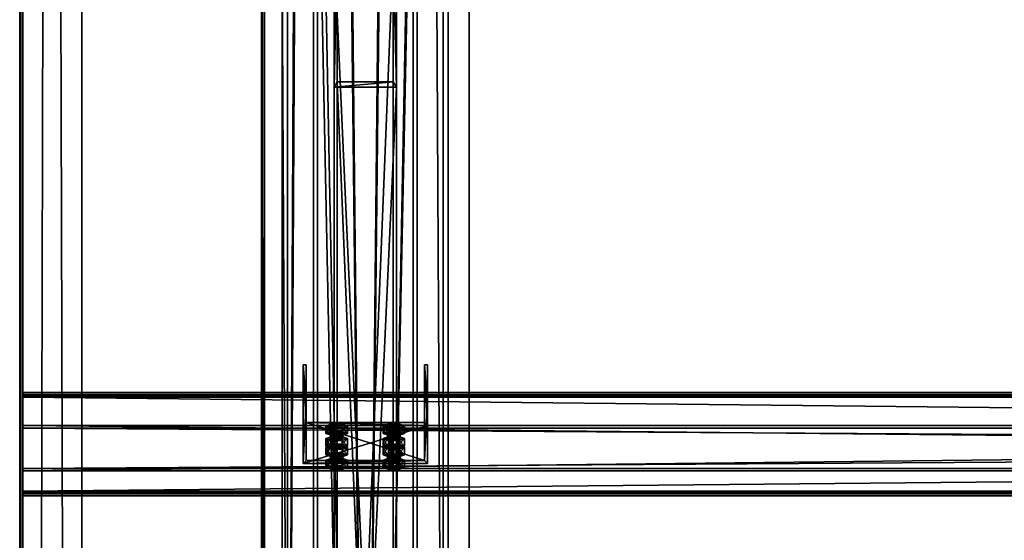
# Model space of a CAD drawing. Header units: millimetres. Extents: x -333 to 67333, y -930 to 39730.
# Tile 44 of 256: x -333 to 616, y 5478 to 5980. Entities that reach past the tile are written whole.
import ezdxf

# ---------------------------------------------------------------- set-up
doc = ezdxf.new("R2010")
doc.units = ezdxf.units.MM
for name, color, linetype in [('13', 7, 'Continuous'), ('3', 7, 'Continuous'), ('5', 7, 'Continuous'), ('6', 7, 'Continuous'), ('7', 7, 'Continuous'), ('8', 7, 'Continuous'), ('95', 7, 'Continuous'), ('99', 7, 'Continuous')]:
    doc.layers.add(name, color=color, linetype=linetype)

msp = doc.modelspace()

# ---------------------------------------------------------------- meshes
at = {"layer": '13', "color": 30}
mesh = msp.add_polyface(dxfattribs=at)
corners = [(-332.99, -923.3, 3244.25), (-332.99, -910.84, 3185.56), (-332.99, 19421.48, 7502.06), (-332.99, 19409.02, 7560.75), (-329.99, -910.84, 3185.56), (-329.99, 19421.48, 7502.06), (-329.99, -922.68, 3241.32), (-329.99, 19409.65, 7557.82), (-272.99, -922.68, 3241.32), (-272.99, 19409.65, 7557.82), (-272.99, -923.3, 3244.25), (-272.99, 19409.02, 7560.75)]
mesh.append_faces([[corners[k] for k in face] for face in [(0, 2, 3, 3), (1, 5, 2, 2), (4, 7, 5, 5), (6, 9, 7, 7), (8, 11, 9, 9), (10, 3, 11, 11), (0, 4, 1, 1), (8, 0, 10, 10), (7, 2, 5, 5)]], dxfattribs={"vtx0": -1, "color": 30})
mesh.append_faces([[corners[k] for k in face] for face in [(4, 0, 6, 6), (6, 0, 8, 8), (3, 7, 11, 11)]], dxfattribs={"vtx0": -1, "vtx1": -1, "color": 30})
mesh.append_faces([[corners[k] for k in face] for face in [(7, 3, 2, 2)]], dxfattribs={"vtx0": -1, "vtx2": -1, "vtx3": -1, "color": 30})
mesh.append_faces([[corners[k] for k in face] for face in [(9, 11, 7, 7)]], dxfattribs={"vtx1": -1, "color": 30})
mesh.append_faces([[corners[k] for k in face] for face in [(0, 1, 2, 2), (1, 4, 5, 5), (4, 6, 7, 7), (6, 8, 9, 9), (8, 10, 11, 11), (10, 0, 3, 3)]], dxfattribs={"vtx2": -1, "vtx3": -1, "color": 30})
mesh = msp.add_polyface(dxfattribs=at)
corners = [(-100, 184.68, 2980), (-50, 184.68, 2980), (-50, 9324.38, 2980), (-100, 9324.38, 2980), (-50, 184.68, 2983), (-50, 9324.38, 2983), (-97, 184.68, 2983), (-97, 9324.38, 2983), (-97, 184.68, 3030), (-97, 9324.38, 3030), (-100, 184.68, 3030), (-100, 9324.38, 3030)]
mesh.append_faces([[corners[k] for k in face] for face in [(0, 2, 3, 3), (1, 5, 2, 2), (4, 7, 5, 5), (6, 9, 7, 7), (8, 11, 9, 9), (10, 3, 11, 11), (0, 4, 1, 1), (8, 0, 10, 10), (7, 2, 5, 5)]], dxfattribs={"vtx0": -1, "color": 30})
mesh.append_faces([[corners[k] for k in face] for face in [(4, 0, 6, 6), (6, 0, 8, 8), (3, 7, 11, 11)]], dxfattribs={"vtx0": -1, "vtx1": -1, "color": 30})
mesh.append_faces([[corners[k] for k in face] for face in [(7, 3, 2, 2)]], dxfattribs={"vtx0": -1, "vtx2": -1, "vtx3": -1, "color": 30})
mesh.append_faces([[corners[k] for k in face] for face in [(9, 11, 7, 7)]], dxfattribs={"vtx1": -1, "color": 30})
mesh.append_faces([[corners[k] for k in face] for face in [(0, 1, 2, 2), (1, 4, 5, 5), (4, 6, 7, 7), (6, 8, 9, 9), (8, 10, 11, 11), (10, 0, 3, 3)]], dxfattribs={"vtx2": -1, "vtx3": -1, "color": 30})
mesh = msp.add_polyface(dxfattribs=at)
corners = [(6100.01, 5617.73, 4626.35), (6100.01, 5545.34, 4610.96), (-329.99, 5545.34, 4610.96), (-329.99, 5617.73, 4626.35), (6100.01, 5586.51, 4417.29), (-329.99, 5586.51, 4417.29), (6100.01, 5525.86, 4404.4), (-329.99, 5525.86, 4404.4), (6100.01, 5523.16, 4417.12), (-329.99, 5523.16, 4417.12), (6100.01, 5521.21, 4416.7), (-329.99, 5521.21, 4416.7), (6100.01, 5524.32, 4402.03), (-329.99, 5524.32, 4402.03), (6100.01, 5588.88, 4415.75), (-329.99, 5588.88, 4415.75), (6100.01, 5547.72, 4609.42), (-329.99, 5547.72, 4609.42), (6100.01, 5616.19, 4623.98), (-329.99, 5616.19, 4623.98), (6100.01, 5618.89, 4611.26), (-329.99, 5618.89, 4611.26), (6100.01, 5620.85, 4611.68), (-329.99, 5620.85, 4611.68)]
mesh.append_faces([[corners[k] for k in face] for face in [(0, 2, 3, 3), (1, 5, 2, 2), (4, 7, 5, 5), (6, 9, 7, 7), (8, 11, 9, 9), (10, 13, 11, 11), (12, 15, 13, 13), (14, 17, 15, 15), (16, 19, 17, 17), (18, 21, 19, 19), (20, 23, 21, 21), (22, 3, 23, 23), (8, 12, 10, 10), (20, 0, 22, 22), (11, 7, 9, 9)]], dxfattribs={"vtx0": -1, "color": 30})
mesh.append_faces([[corners[k] for k in face] for face in [(14, 1, 16, 16), (16, 0, 18, 18), (18, 0, 20, 20), (3, 19, 23, 23), (19, 2, 17, 17), (17, 2, 15, 15), (15, 5, 13, 13), (13, 7, 11, 11)]], dxfattribs={"vtx0": -1, "vtx1": -1, "color": 30})
mesh.append_faces([[corners[k] for k in face] for face in [(12, 8, 6, 6), (6, 14, 12, 12), (14, 6, 4, 4), (14, 4, 1, 1), (16, 1, 0, 0), (19, 3, 2, 2), (15, 2, 5, 5), (13, 5, 7, 7)]], dxfattribs={"vtx0": -1, "vtx2": -1, "vtx3": -1, "color": 30})
mesh.append_faces([[corners[k] for k in face] for face in [(21, 23, 19, 19)]], dxfattribs={"vtx1": -1, "color": 30})
mesh.append_faces([[corners[k] for k in face] for face in [(0, 1, 2, 2), (1, 4, 5, 5), (4, 6, 7, 7), (6, 8, 9, 9), (8, 10, 11, 11), (10, 12, 13, 13), (12, 14, 15, 15), (14, 16, 17, 17), (16, 18, 19, 19), (18, 20, 21, 21), (20, 22, 23, 23), (22, 0, 3, 3)]], dxfattribs={"vtx2": -1, "vtx3": -1, "color": 30})
at = {"layer": '3', "color": 91}
mesh = msp.add_polyface(dxfattribs=at)
corners = [(5154.82, 9034.65, 5028.59), (5204.31, 8980.83, 5017.15), (346.04, 4706.5, 4108.65), (296.56, 4760.31, 4120.09), (5204.31, 8965.45, 5089.53), (346.04, 4691.11, 4181.04), (5154.82, 9019.26, 5100.97), (296.56, 4744.93, 4192.48), (5152.82, 9037.45, 5026.12), (5152.82, 9020.82, 5104.37), (294.55, 4746.49, 4195.87), (294.55, 4763.12, 4117.62), (5206.31, 8962.64, 5092), (348.05, 4688.31, 4183.51), (5206.31, 8979.27, 5013.75), (348.05, 4704.94, 4105.26)]
mesh.append_faces([[corners[k] for k in face] for face in [(0, 2, 3, 3), (1, 5, 2, 2), (4, 7, 5, 5), (6, 3, 7, 7), (8, 10, 11, 11), (9, 13, 10, 10), (12, 15, 13, 13), (14, 11, 15, 15)]], dxfattribs={"vtx0": -1, "color": 91})
mesh.append_faces([[corners[k] for k in face] for face in [(9, 6, 12, 12), (6, 8, 0, 0), (12, 4, 14, 14), (4, 12, 6, 6), (14, 0, 8, 8), (3, 10, 7, 7), (15, 2, 13, 13)]], dxfattribs={"vtx0": -1, "vtx1": -1, "color": 91})
mesh.append_faces([[corners[k] for k in face] for face in [(6, 9, 8, 8), (14, 4, 1, 1), (14, 1, 0, 0), (11, 3, 2, 2), (3, 11, 10, 10), (7, 10, 13, 13), (2, 15, 11, 11), (13, 2, 5, 5), (13, 5, 7, 7)]], dxfattribs={"vtx0": -1, "vtx2": -1, "vtx3": -1, "color": 91})
mesh.append_faces([[corners[k] for k in face] for face in [(0, 1, 2, 2), (1, 4, 5, 5), (4, 6, 7, 7), (6, 0, 3, 3), (8, 9, 10, 10), (9, 12, 13, 13), (12, 14, 15, 15), (14, 8, 11, 11)]], dxfattribs={"vtx2": -1, "vtx3": -1, "color": 91})
at = {"layer": '5', "color": 131}
mesh = msp.add_polyface(dxfattribs=at)
corners = [(46, 185.02, 2984), (-46, 185.02, 2984), (-46, 9384.72, 2984), (46, 9384.72, 2984), (-46, 185.02, 3076), (-46, 9384.72, 3076), (46, 185.02, 3076), (46, 9384.72, 3076), (50, 185.02, 2980), (50, 185.02, 3080), (50, 9384.72, 3080), (50, 9384.72, 2980), (-50, 185.02, 3080), (-50, 9384.72, 3080), (-50, 185.02, 2980), (-50, 9384.72, 2980)]
mesh.append_faces([[corners[k] for k in face] for face in [(0, 2, 3, 3), (1, 5, 2, 2), (4, 7, 5, 5), (6, 3, 7, 7), (8, 10, 11, 11), (9, 13, 10, 10), (12, 15, 13, 13), (14, 11, 15, 15)]], dxfattribs={"vtx0": -1, "color": 131})
mesh.append_faces([[corners[k] for k in face] for face in [(9, 6, 12, 12), (6, 8, 0, 0), (0, 8, 1, 1), (12, 4, 14, 14), (4, 12, 6, 6), (14, 1, 8, 8), (11, 3, 15, 15), (3, 10, 7, 7), (7, 10, 5, 5), (15, 2, 13, 13), (2, 15, 3, 3), (13, 5, 10, 10)]], dxfattribs={"vtx0": -1, "vtx1": -1, "color": 131})
mesh.append_faces([[corners[k] for k in face] for face in [(6, 9, 8, 8), (14, 4, 1, 1), (3, 11, 10, 10), (13, 2, 5, 5)]], dxfattribs={"vtx0": -1, "vtx2": -1, "vtx3": -1, "color": 131})
mesh.append_faces([[corners[k] for k in face] for face in [(0, 1, 2, 2), (1, 4, 5, 5), (4, 6, 7, 7), (6, 0, 3, 3), (8, 9, 10, 10), (9, 12, 13, 13), (12, 14, 15, 15), (14, 8, 11, 11)]], dxfattribs={"vtx2": -1, "vtx3": -1, "color": 131})
at = {"layer": '6', "color": 2}
mesh = msp.add_polyface(dxfattribs=at)
corners = [(-75, 7914.5, 4751.68), (75, 7914.5, 4751.68), (75, 175.02, 3106.65), (-75, 175.02, 3106.65), (75, 7883.31, 4898.4), (75, 25.02, 3228.12), (-75, 7883.31, 4898.4), (-75, 25.02, 3228.12), (-80, 7915.54, 4746.79), (-80, 7882.27, 4903.29), (-80, 20.02, 3232.17), (-80, 180.02, 3102.61), (80, 7882.27, 4903.29), (80, 20.02, 3232.17), (80, 7915.54, 4746.79), (80, 180.02, 3102.61)]
mesh.append_faces([[corners[k] for k in face] for face in [(0, 2, 3, 3), (1, 5, 2, 2), (4, 7, 5, 5), (6, 3, 7, 7), (8, 10, 11, 11), (9, 13, 10, 10), (12, 15, 13, 13), (14, 11, 15, 15)]], dxfattribs={"vtx0": -1, "color": 2})
mesh.append_faces([[corners[k] for k in face] for face in [(9, 6, 12, 12), (6, 8, 0, 0), (0, 8, 1, 1), (12, 4, 14, 14), (4, 12, 6, 6), (14, 1, 8, 8), (11, 3, 15, 15), (3, 10, 7, 7), (7, 10, 5, 5), (15, 2, 13, 13), (2, 15, 3, 3), (13, 5, 10, 10)]], dxfattribs={"vtx0": -1, "vtx1": -1, "color": 2})
mesh.append_faces([[corners[k] for k in face] for face in [(6, 9, 8, 8), (14, 4, 1, 1), (3, 11, 10, 10), (13, 2, 5, 5)]], dxfattribs={"vtx0": -1, "vtx2": -1, "vtx3": -1, "color": 2})
mesh.append_faces([[corners[k] for k in face] for face in [(0, 1, 2, 2), (1, 4, 5, 5), (4, 6, 7, 7), (6, 0, 3, 3), (8, 9, 10, 10), (9, 12, 13, 13), (12, 14, 15, 15), (14, 8, 11, 11)]], dxfattribs={"vtx2": -1, "vtx3": -1, "color": 2})
at = {"layer": '7', "color": 6}
mesh = msp.add_polyface(dxfattribs=at)
corners = [(-60, 5552.5, 4586.93), (60, 5552.5, 4586.93), (60, 5588.88, 4415.75), (-60, 5588.88, 4415.75), (60, 5611.19, 4599.4), (60, 5647.57, 4428.22), (57, 5611.19, 4599.4), (57, 5647.57, 4428.22), (57, 5555.43, 4587.55), (57, 5591.82, 4416.37), (-57, 5555.43, 4587.55), (-57, 5591.82, 4416.37), (-57, 5611.19, 4599.4), (-57, 5647.57, 4428.22), (-60, 5611.19, 4599.4), (-60, 5647.57, 4428.22)]
mesh.append_faces([[corners[k] for k in face] for face in [(0, 2, 3, 3), (1, 5, 2, 2), (4, 7, 5, 5), (6, 9, 7, 7), (8, 11, 9, 9), (10, 13, 11, 11), (12, 15, 13, 13), (14, 3, 15, 15), (12, 0, 14, 14), (7, 2, 5, 5)]], dxfattribs={"vtx0": -1, "color": 6})
mesh.append_faces([[corners[k] for k in face] for face in [(1, 8, 4, 4), (8, 0, 10, 10), (10, 0, 12, 12), (3, 11, 15, 15), (11, 2, 9, 9), (9, 2, 7, 7)]], dxfattribs={"vtx0": -1, "vtx1": -1, "color": 6})
mesh.append_faces([[corners[k] for k in face] for face in [(8, 1, 0, 0), (11, 3, 2, 2)]], dxfattribs={"vtx0": -1, "vtx2": -1, "vtx3": -1, "color": 6})
mesh.append_faces([[corners[k] for k in face] for face in [(6, 4, 8, 8), (13, 15, 11, 11)]], dxfattribs={"vtx1": -1, "color": 6})
mesh.append_faces([[corners[k] for k in face] for face in [(0, 1, 2, 2), (1, 4, 5, 5), (4, 6, 7, 7), (6, 8, 9, 9), (8, 10, 11, 11), (10, 12, 13, 13), (12, 14, 15, 15), (14, 0, 3, 3)]], dxfattribs={"vtx2": -1, "vtx3": -1, "color": 6})
at = {"layer": '8', "color": 253}
mesh = msp.add_polyface(dxfattribs=at)
corners = [(-27, 5919.96, 3080), (27, 5919.96, 3080), (27, 4612.68, 4044.77), (-27, 4612.68, 4044.77), (27, 6044.58, 3080), (27, 4709.44, 4065.33), (-27, 6044.58, 3080), (-27, 4709.44, 4065.33), (-30, 5914.91, 3080), (-30, 6049.63, 3080), (-30, 4713.36, 4066.17), (-30, 4608.76, 4043.93), (30, 6049.63, 3080), (30, 4713.36, 4066.17), (30, 5914.91, 3080), (30, 4608.76, 4043.93)]
mesh.append_faces([[corners[k] for k in face] for face in [(0, 2, 3, 3), (1, 5, 2, 2), (4, 7, 5, 5), (6, 3, 7, 7), (8, 10, 11, 11), (9, 13, 10, 10), (12, 15, 13, 13), (14, 11, 15, 15)]], dxfattribs={"vtx0": -1, "color": 253})
mesh.append_faces([[corners[k] for k in face] for face in [(9, 6, 12, 12), (6, 8, 0, 0), (0, 8, 1, 1), (12, 4, 14, 14), (4, 12, 6, 6), (14, 1, 8, 8), (11, 3, 15, 15), (3, 10, 7, 7), (7, 10, 5, 5), (15, 2, 13, 13), (2, 15, 3, 3), (13, 5, 10, 10)]], dxfattribs={"vtx0": -1, "vtx1": -1, "color": 253})
mesh.append_faces([[corners[k] for k in face] for face in [(6, 9, 8, 8), (14, 4, 1, 1), (3, 11, 10, 10), (13, 2, 5, 5)]], dxfattribs={"vtx0": -1, "vtx2": -1, "vtx3": -1, "color": 253})
mesh.append_faces([[corners[k] for k in face] for face in [(0, 1, 2, 2), (1, 4, 5, 5), (4, 6, 7, 7), (6, 0, 3, 3), (8, 9, 10, 10), (9, 12, 13, 13), (12, 14, 15, 15), (14, 8, 11, 11)]], dxfattribs={"vtx2": -1, "vtx3": -1, "color": 253})
at = {"layer": '95', "color": 20}
mesh = msp.add_polyface(dxfattribs=at)
corners = [(-33.5, 5576.53, 4464.24), (-32.7, 5582.04, 4462.35), (-33.5, 5581.42, 4465.28), (-32.7, 5577.15, 4461.31), (-30.5, 5577.61, 4459.16), (-30.5, 5582.5, 4460.2), (-27.5, 5577.78, 4458.37), (-27.5, 5582.67, 4459.41), (-24.5, 5577.61, 4459.16), (-24.5, 5582.5, 4460.2), (-22.3, 5577.15, 4461.31), (-22.3, 5582.04, 4462.35), (-21.5, 5581.42, 4465.28), (-21.5, 5576.53, 4464.24), (-22.3, 5580.8, 4468.22), (-32.7, 5575.91, 4467.18), (-32.7, 5580.8, 4468.22), (-27.5, 5580.17, 4471.15), (-30.5, 5580.34, 4470.36), (-24.5, 5580.34, 4470.36), (-37.89, 5581.42, 4465.28), (-32.7, 5583.29, 4456.48), (-32.7, 5590.63, 4458.04), (-37.89, 5588.76, 4466.84), (-22.3, 5583.29, 4456.48), (-22.3, 5590.63, 4458.04), (-17.11, 5581.42, 4465.28), (-17.11, 5588.76, 4466.84), (-22.3, 5579.55, 4474.09), (-22.3, 5586.89, 4475.64), (-32.7, 5579.55, 4474.09), (-32.7, 5586.89, 4475.64)]
mesh.append_faces([[corners[k] for k in face] for face in [(0, 1, 2, 2), (3, 5, 1, 1), (4, 7, 5, 5), (6, 9, 7, 7), (8, 11, 9, 9), (10, 12, 11, 11), (13, 14, 12, 12), (15, 2, 16, 16), (16, 17, 18, 18), (11, 7, 9, 9), (20, 22, 23, 23), (21, 25, 22, 22), (24, 27, 25, 25), (26, 29, 27, 27), (28, 31, 29, 29), (30, 23, 31, 31), (21, 26, 24, 24), (28, 20, 30, 30), (23, 29, 31, 31), (27, 22, 25, 25)]], dxfattribs={"vtx0": -1, "color": 20})
mesh.append_faces([[corners[k] for k in face] for face in [(17, 16, 19, 19), (19, 2, 14, 14), (14, 1, 12, 12), (12, 5, 11, 11), (26, 20, 28, 28), (29, 22, 27, 27)]], dxfattribs={"vtx0": -1, "vtx1": -1, "color": 20})
mesh.append_faces([[corners[k] for k in face] for face in [(19, 16, 2, 2), (14, 2, 1, 1), (12, 1, 5, 5), (11, 5, 7, 7), (26, 21, 20, 20), (29, 23, 22, 22)]], dxfattribs={"vtx0": -1, "vtx2": -1, "vtx3": -1, "color": 20})
mesh.append_faces([[corners[k] for k in face] for face in [(3, 4, 5, 5), (4, 6, 7, 7), (6, 8, 9, 9), (8, 10, 11, 11), (20, 21, 22, 22), (21, 24, 25, 25), (24, 26, 27, 27), (26, 28, 29, 29), (28, 30, 31, 31), (30, 20, 23, 23)]], dxfattribs={"vtx2": -1, "vtx3": -1, "color": 20})
mesh = msp.add_polyface(dxfattribs=at)
corners = [(21.5, 5576.53, 4464.24), (22.3, 5582.04, 4462.35), (21.5, 5581.42, 4465.28), (22.3, 5577.15, 4461.31), (24.5, 5577.61, 4459.16), (24.5, 5582.5, 4460.2), (27.5, 5577.78, 4458.37), (27.5, 5582.67, 4459.41), (30.5, 5577.61, 4459.16), (30.5, 5582.5, 4460.2), (32.7, 5577.15, 4461.31), (32.7, 5582.04, 4462.35), (33.5, 5581.42, 4465.28), (33.5, 5576.53, 4464.24), (32.7, 5580.8, 4468.22), (22.3, 5575.91, 4467.18), (22.3, 5580.8, 4468.22), (27.5, 5580.17, 4471.15), (24.5, 5580.34, 4470.36), (30.5, 5580.34, 4470.36), (17.11, 5581.42, 4465.28), (22.3, 5583.29, 4456.48), (22.3, 5590.63, 4458.04), (17.11, 5588.76, 4466.84), (32.7, 5583.29, 4456.48), (32.7, 5590.63, 4458.04), (37.89, 5581.42, 4465.28), (37.89, 5588.76, 4466.84), (32.7, 5579.55, 4474.09), (32.7, 5586.89, 4475.64), (22.3, 5579.55, 4474.09), (22.3, 5586.89, 4475.64)]
mesh.append_faces([[corners[k] for k in face] for face in [(0, 1, 2, 2), (3, 5, 1, 1), (4, 7, 5, 5), (6, 9, 7, 7), (8, 11, 9, 9), (10, 12, 11, 11), (13, 14, 12, 12), (15, 2, 16, 16), (16, 17, 18, 18), (11, 7, 9, 9), (20, 22, 23, 23), (21, 25, 22, 22), (24, 27, 25, 25), (26, 29, 27, 27), (28, 31, 29, 29), (30, 23, 31, 31), (21, 26, 24, 24), (28, 20, 30, 30), (23, 29, 31, 31), (27, 22, 25, 25)]], dxfattribs={"vtx0": -1, "color": 20})
mesh.append_faces([[corners[k] for k in face] for face in [(17, 16, 19, 19), (19, 2, 14, 14), (14, 1, 12, 12), (12, 5, 11, 11), (26, 20, 28, 28), (29, 22, 27, 27)]], dxfattribs={"vtx0": -1, "vtx1": -1, "color": 20})
mesh.append_faces([[corners[k] for k in face] for face in [(19, 16, 2, 2), (14, 2, 1, 1), (12, 1, 5, 5), (11, 5, 7, 7), (26, 21, 20, 20), (29, 23, 22, 22)]], dxfattribs={"vtx0": -1, "vtx2": -1, "vtx3": -1, "color": 20})
mesh.append_faces([[corners[k] for k in face] for face in [(3, 4, 5, 5), (4, 6, 7, 7), (6, 8, 9, 9), (8, 10, 11, 11), (20, 21, 22, 22), (21, 24, 25, 25), (24, 26, 27, 27), (26, 28, 29, 29), (28, 30, 31, 31), (30, 20, 23, 23)]], dxfattribs={"vtx2": -1, "vtx3": -1, "color": 20})
mesh = msp.add_polyface(dxfattribs=at)
corners = [(-22.3, 5566.1, 4573.46), (-37.89, 5567.97, 4564.66), (-32.7, 5569.84, 4555.85), (-17.11, 5567.97, 4564.66), (-22.3, 5569.84, 4555.85), (-33.5, 5576.53, 4464.24), (-32.7, 5577.15, 4461.31), (-32.7, 5582.04, 4462.35), (-22.3, 5577.15, 4461.31), (-21.5, 5576.53, 4464.24), (-21.5, 5581.42, 4465.28), (-22.3, 5575.91, 4467.18), (-22.3, 5580.8, 4468.22), (-24.5, 5575.45, 4469.33), (-24.5, 5580.34, 4470.36), (-27.5, 5575.28, 4470.11), (-27.5, 5580.17, 4471.15), (-30.5, 5575.45, 4469.33), (-30.5, 5580.34, 4470.36), (-32.7, 5575.91, 4467.18), (-32.7, 5580.8, 4468.22), (-33.5, 5581.42, 4465.28), (-30.5, 5577.61, 4459.16), (-24.5, 5577.61, 4459.16), (-27.5, 5577.78, 4458.37), (-37.89, 5569.19, 4462.68), (-32.7, 5571.07, 4453.88), (-32.7, 5578.4, 4455.44), (-37.89, 5576.53, 4464.24), (-22.3, 5571.07, 4453.88), (-22.3, 5578.4, 4455.44), (-17.11, 5569.19, 4462.68), (-17.11, 5576.53, 4464.24), (-22.3, 5567.32, 4471.49), (-22.3, 5574.66, 4473.05), (-32.7, 5567.32, 4471.49), (-32.7, 5574.66, 4473.05)]
mesh.append_faces([[corners[k] for k in face] for face in [(3, 2, 4, 4), (11, 14, 12, 12), (13, 16, 14, 14), (15, 18, 16, 16), (17, 20, 18, 18), (22, 23, 24, 24), (13, 17, 15, 15), (25, 27, 28, 28), (26, 30, 27, 27), (29, 32, 30, 30), (31, 34, 32, 32), (33, 36, 34, 34), (35, 28, 36, 36), (26, 31, 29, 29), (28, 34, 36, 36), (32, 27, 30, 30)]], dxfattribs={"vtx0": -1, "color": 20})
mesh.append_faces([[corners[k] for k in face] for face in [(23, 22, 8, 8), (8, 6, 9, 9), (9, 6, 11, 11), (11, 19, 13, 13), (34, 27, 32, 32)]], dxfattribs={"vtx0": -1, "vtx1": -1, "color": 20})
mesh.append_faces([[corners[k] for k in face] for face in [(0, 1, 2, 2), (8, 22, 6, 6), (11, 6, 5, 5), (11, 5, 19, 19), (13, 19, 17, 17), (31, 26, 25, 25), (34, 28, 27, 27)]], dxfattribs={"vtx0": -1, "vtx2": -1, "vtx3": -1, "color": 20})
mesh.append_faces([[corners[k] for k in face] for face in [(5, 6, 7, 7), (8, 9, 10, 10), (9, 11, 12, 12), (11, 13, 14, 14), (13, 15, 16, 16), (15, 17, 18, 18), (17, 19, 20, 20), (19, 5, 21, 21), (25, 26, 27, 27), (26, 29, 30, 30), (29, 31, 32, 32), (31, 33, 34, 34), (33, 35, 36, 36), (35, 25, 28, 28)]], dxfattribs={"vtx2": -1, "vtx3": -1, "color": 20})
mesh = msp.add_polyface(dxfattribs=at)
corners = [(32.7, 5566.1, 4573.46), (17.11, 5567.97, 4564.66), (22.3, 5569.84, 4555.85), (37.89, 5567.97, 4564.66), (32.7, 5569.84, 4555.85), (21.5, 5576.53, 4464.24), (22.3, 5577.15, 4461.31), (22.3, 5582.04, 4462.35), (32.7, 5577.15, 4461.31), (33.5, 5576.53, 4464.24), (33.5, 5581.42, 4465.28), (32.7, 5575.91, 4467.18), (32.7, 5580.8, 4468.22), (30.5, 5575.45, 4469.33), (30.5, 5580.34, 4470.36), (27.5, 5575.28, 4470.11), (27.5, 5580.17, 4471.15), (24.5, 5575.45, 4469.33), (24.5, 5580.34, 4470.36), (22.3, 5575.91, 4467.18), (22.3, 5580.8, 4468.22), (21.5, 5581.42, 4465.28), (27.5, 5577.78, 4458.37), (30.5, 5577.61, 4459.16), (24.5, 5577.61, 4459.16), (17.11, 5569.19, 4462.68), (22.3, 5571.07, 4453.88), (22.3, 5578.4, 4455.44), (17.11, 5576.53, 4464.24), (32.7, 5571.07, 4453.88), (32.7, 5578.4, 4455.44), (37.89, 5569.19, 4462.68), (37.89, 5576.53, 4464.24), (32.7, 5567.32, 4471.49), (32.7, 5574.66, 4473.05), (22.3, 5567.32, 4471.49), (22.3, 5574.66, 4473.05)]
mesh.append_faces([[corners[k] for k in face] for face in [(3, 2, 4, 4), (11, 14, 12, 12), (13, 16, 14, 14), (15, 18, 16, 16), (17, 20, 18, 18), (22, 8, 23, 23), (13, 17, 15, 15), (25, 27, 28, 28), (26, 30, 27, 27), (29, 32, 30, 30), (31, 34, 32, 32), (33, 36, 34, 34), (35, 28, 36, 36), (26, 31, 29, 29), (28, 34, 36, 36), (32, 27, 30, 30)]], dxfattribs={"vtx0": -1, "color": 20})
mesh.append_faces([[corners[k] for k in face] for face in [(8, 6, 9, 9), (9, 6, 11, 11), (11, 19, 13, 13), (34, 27, 32, 32)]], dxfattribs={"vtx0": -1, "vtx1": -1, "color": 20})
mesh.append_faces([[corners[k] for k in face] for face in [(0, 1, 2, 2), (8, 22, 24, 24), (8, 24, 6, 6), (11, 6, 5, 5), (11, 5, 19, 19), (13, 19, 17, 17), (31, 26, 25, 25), (34, 28, 27, 27)]], dxfattribs={"vtx0": -1, "vtx2": -1, "vtx3": -1, "color": 20})
mesh.append_faces([[corners[k] for k in face] for face in [(5, 6, 7, 7), (8, 9, 10, 10), (9, 11, 12, 12), (11, 13, 14, 14), (13, 15, 16, 16), (15, 17, 18, 18), (17, 19, 20, 20), (19, 5, 21, 21), (25, 26, 27, 27), (26, 29, 30, 30), (29, 31, 32, 32), (31, 33, 34, 34), (33, 35, 36, 36), (35, 25, 28, 28)]], dxfattribs={"vtx2": -1, "vtx3": -1, "color": 20})
mesh = msp.add_polyface(dxfattribs=at)
corners = [(-33.5, 5555.74, 4562.06), (-32.7, 5561.25, 4560.16), (-33.5, 5560.63, 4563.1), (-32.7, 5556.36, 4559.12), (-30.5, 5556.82, 4556.97), (-30.5, 5561.71, 4558.01), (-27.5, 5556.99, 4556.19), (-27.5, 5561.88, 4557.23), (-24.5, 5556.82, 4556.97), (-24.5, 5561.71, 4558.01), (-22.3, 5556.36, 4559.12), (-22.3, 5561.25, 4560.16), (-21.5, 5560.63, 4563.1), (-21.5, 5555.74, 4562.06), (-22.3, 5560.01, 4566.03), (-32.7, 5555.12, 4564.99), (-32.7, 5560.01, 4566.03), (-27.5, 5559.38, 4568.97), (-30.5, 5559.55, 4568.18), (-24.5, 5559.55, 4568.18), (-37.89, 5560.63, 4563.1), (-32.7, 5562.5, 4554.29), (-32.7, 5569.84, 4555.85), (-37.89, 5567.97, 4564.66), (-22.3, 5562.5, 4554.29), (-22.3, 5569.84, 4555.85), (-17.11, 5560.63, 4563.1), (-17.11, 5567.97, 4564.66), (-22.3, 5558.76, 4571.9), (-22.3, 5566.1, 4573.46), (-32.7, 5558.76, 4571.9), (-32.7, 5566.1, 4573.46), (-17.11, 5569.19, 4462.68), (-37.89, 5569.19, 4462.68), (-22.3, 5567.32, 4471.49), (-32.7, 5567.32, 4471.49)]
mesh.append_faces([[corners[k] for k in face] for face in [(0, 1, 2, 2), (3, 5, 1, 1), (4, 7, 5, 5), (6, 9, 7, 7), (8, 11, 9, 9), (10, 12, 11, 11), (13, 14, 12, 12), (15, 2, 16, 16), (16, 17, 18, 18), (9, 5, 7, 7), (20, 22, 23, 23), (21, 25, 22, 22), (24, 27, 25, 25), (26, 29, 27, 27), (28, 31, 29, 29), (30, 23, 31, 31), (21, 26, 24, 24), (28, 20, 30, 30), (23, 29, 31, 31), (34, 33, 35, 35)]], dxfattribs={"vtx0": -1, "color": 20})
mesh.append_faces([[corners[k] for k in face] for face in [(17, 16, 19, 19), (19, 2, 14, 14), (14, 1, 12, 12), (12, 5, 11, 11), (11, 5, 9, 9), (26, 20, 28, 28), (29, 22, 27, 27), (32, 33, 34, 34)]], dxfattribs={"vtx0": -1, "vtx1": -1, "color": 20})
mesh.append_faces([[corners[k] for k in face] for face in [(19, 16, 2, 2), (14, 2, 1, 1), (12, 1, 5, 5), (26, 21, 20, 20)]], dxfattribs={"vtx0": -1, "vtx2": -1, "vtx3": -1, "color": 20})
mesh.append_faces([[corners[k] for k in face] for face in [(3, 4, 5, 5), (4, 6, 7, 7), (6, 8, 9, 9), (8, 10, 11, 11), (20, 21, 22, 22), (21, 24, 25, 25), (24, 26, 27, 27), (26, 28, 29, 29), (28, 30, 31, 31), (30, 20, 23, 23)]], dxfattribs={"vtx2": -1, "vtx3": -1, "color": 20})
mesh = msp.add_polyface(dxfattribs=at)
corners = [(21.5, 5555.74, 4562.06), (22.3, 5561.25, 4560.16), (21.5, 5560.63, 4563.1), (22.3, 5556.36, 4559.12), (24.5, 5556.82, 4556.97), (24.5, 5561.71, 4558.01), (27.5, 5556.99, 4556.19), (27.5, 5561.88, 4557.23), (30.5, 5556.82, 4556.97), (30.5, 5561.71, 4558.01), (32.7, 5556.36, 4559.12), (32.7, 5561.25, 4560.16), (33.5, 5560.63, 4563.1), (33.5, 5555.74, 4562.06), (32.7, 5560.01, 4566.03), (22.3, 5555.12, 4564.99), (22.3, 5560.01, 4566.03), (27.5, 5559.38, 4568.97), (24.5, 5559.55, 4568.18), (30.5, 5559.55, 4568.18), (17.11, 5560.63, 4563.1), (22.3, 5562.5, 4554.29), (22.3, 5569.84, 4555.85), (17.11, 5567.97, 4564.66), (32.7, 5562.5, 4554.29), (32.7, 5569.84, 4555.85), (37.89, 5560.63, 4563.1), (37.89, 5567.97, 4564.66), (32.7, 5558.76, 4571.9), (32.7, 5566.1, 4573.46), (22.3, 5558.76, 4571.9), (22.3, 5566.1, 4573.46), (37.89, 5569.19, 4462.68), (17.11, 5569.19, 4462.68), (32.7, 5567.32, 4471.49), (22.3, 5567.32, 4471.49)]
mesh.append_faces([[corners[k] for k in face] for face in [(0, 1, 2, 2), (3, 5, 1, 1), (4, 7, 5, 5), (6, 9, 7, 7), (8, 11, 9, 9), (10, 12, 11, 11), (13, 14, 12, 12), (15, 2, 16, 16), (16, 17, 18, 18), (9, 5, 7, 7), (20, 22, 23, 23), (21, 25, 22, 22), (24, 27, 25, 25), (26, 29, 27, 27), (28, 31, 29, 29), (30, 23, 31, 31), (21, 26, 24, 24), (28, 20, 30, 30), (23, 29, 31, 31), (34, 33, 35, 35)]], dxfattribs={"vtx0": -1, "color": 20})
mesh.append_faces([[corners[k] for k in face] for face in [(17, 16, 19, 19), (19, 2, 14, 14), (14, 1, 12, 12), (12, 5, 11, 11), (11, 5, 9, 9), (26, 20, 28, 28), (29, 22, 27, 27), (32, 33, 34, 34)]], dxfattribs={"vtx0": -1, "vtx1": -1, "color": 20})
mesh.append_faces([[corners[k] for k in face] for face in [(19, 16, 2, 2), (14, 2, 1, 1), (12, 1, 5, 5), (26, 21, 20, 20)]], dxfattribs={"vtx0": -1, "vtx2": -1, "vtx3": -1, "color": 20})
mesh.append_faces([[corners[k] for k in face] for face in [(3, 4, 5, 5), (4, 6, 7, 7), (6, 8, 9, 9), (8, 10, 11, 11), (20, 21, 22, 22), (21, 24, 25, 25), (24, 26, 27, 27), (26, 28, 29, 29), (28, 30, 31, 31), (30, 20, 23, 23)]], dxfattribs={"vtx2": -1, "vtx3": -1, "color": 20})
mesh = msp.add_polyface(dxfattribs=at)
corners = [(-33.5, 5555.74, 4562.06), (-32.7, 5556.36, 4559.12), (-32.7, 5561.25, 4560.16), (-22.3, 5556.36, 4559.12), (-21.5, 5555.74, 4562.06), (-21.5, 5560.63, 4563.1), (-22.3, 5555.12, 4564.99), (-22.3, 5560.01, 4566.03), (-24.5, 5554.66, 4567.14), (-24.5, 5559.55, 4568.18), (-27.5, 5554.49, 4567.93), (-27.5, 5559.38, 4568.97), (-30.5, 5554.66, 4567.14), (-30.5, 5559.55, 4568.18), (-32.7, 5555.12, 4564.99), (-32.7, 5560.01, 4566.03), (-33.5, 5560.63, 4563.1), (-27.5, 5556.99, 4556.19), (-24.5, 5556.82, 4556.97), (-30.5, 5556.82, 4556.97), (-37.89, 5548.4, 4560.5), (-32.7, 5550.27, 4551.69), (-32.7, 5557.61, 4553.25), (-37.89, 5555.74, 4562.06), (-22.3, 5550.27, 4551.69), (-22.3, 5557.61, 4553.25), (-17.11, 5548.4, 4560.5), (-17.11, 5555.74, 4562.06), (-22.3, 5546.53, 4569.3), (-22.3, 5553.87, 4570.86), (-32.7, 5546.53, 4569.3), (-32.7, 5553.87, 4570.86)]
mesh.append_faces([[corners[k] for k in face] for face in [(6, 9, 7, 7), (8, 11, 9, 9), (10, 13, 11, 11), (12, 15, 13, 13), (17, 3, 18, 18), (8, 12, 10, 10), (20, 22, 23, 23), (21, 25, 22, 22), (24, 27, 25, 25), (26, 29, 27, 27), (28, 31, 29, 29), (30, 23, 31, 31), (21, 26, 24, 24), (28, 20, 30, 30), (23, 29, 31, 31), (27, 22, 25, 25)]], dxfattribs={"vtx0": -1, "color": 20})
mesh.append_faces([[corners[k] for k in face] for face in [(3, 19, 4, 4), (4, 0, 6, 6), (6, 14, 8, 8), (26, 20, 28, 28), (29, 22, 27, 27)]], dxfattribs={"vtx0": -1, "vtx1": -1, "color": 20})
mesh.append_faces([[corners[k] for k in face] for face in [(3, 17, 19, 19), (4, 19, 1, 1), (4, 1, 0, 0), (6, 0, 14, 14), (8, 14, 12, 12), (26, 21, 20, 20), (29, 23, 22, 22)]], dxfattribs={"vtx0": -1, "vtx2": -1, "vtx3": -1, "color": 20})
mesh.append_faces([[corners[k] for k in face] for face in [(0, 1, 2, 2), (3, 4, 5, 5), (4, 6, 7, 7), (6, 8, 9, 9), (8, 10, 11, 11), (10, 12, 13, 13), (12, 14, 15, 15), (14, 0, 16, 16), (20, 21, 22, 22), (21, 24, 25, 25), (24, 26, 27, 27), (26, 28, 29, 29), (28, 30, 31, 31), (30, 20, 23, 23)]], dxfattribs={"vtx2": -1, "vtx3": -1, "color": 20})
mesh = msp.add_polyface(dxfattribs=at)
corners = [(21.5, 5555.74, 4562.06), (22.3, 5556.36, 4559.12), (22.3, 5561.25, 4560.16), (32.7, 5556.36, 4559.12), (33.5, 5555.74, 4562.06), (33.5, 5560.63, 4563.1), (32.7, 5555.12, 4564.99), (32.7, 5560.01, 4566.03), (30.5, 5554.66, 4567.14), (30.5, 5559.55, 4568.18), (27.5, 5554.49, 4567.93), (27.5, 5559.38, 4568.97), (24.5, 5554.66, 4567.14), (24.5, 5559.55, 4568.18), (22.3, 5555.12, 4564.99), (22.3, 5560.01, 4566.03), (21.5, 5560.63, 4563.1), (24.5, 5556.82, 4556.97), (30.5, 5556.82, 4556.97), (27.5, 5556.99, 4556.19), (17.11, 5548.4, 4560.5), (22.3, 5550.27, 4551.69), (22.3, 5557.61, 4553.25), (17.11, 5555.74, 4562.06), (32.7, 5550.27, 4551.69), (32.7, 5557.61, 4553.25), (37.89, 5548.4, 4560.5), (37.89, 5555.74, 4562.06), (32.7, 5546.53, 4569.3), (32.7, 5553.87, 4570.86), (22.3, 5546.53, 4569.3), (22.3, 5553.87, 4570.86)]
mesh.append_faces([[corners[k] for k in face] for face in [(6, 9, 7, 7), (8, 11, 9, 9), (10, 13, 11, 11), (12, 15, 13, 13), (17, 18, 19, 19), (8, 12, 10, 10), (20, 22, 23, 23), (21, 25, 22, 22), (24, 27, 25, 25), (26, 29, 27, 27), (28, 31, 29, 29), (30, 23, 31, 31), (21, 26, 24, 24), (28, 20, 30, 30), (23, 29, 31, 31), (27, 22, 25, 25)]], dxfattribs={"vtx0": -1, "color": 20})
mesh.append_faces([[corners[k] for k in face] for face in [(18, 17, 3, 3), (3, 17, 4, 4), (4, 1, 6, 6), (6, 14, 8, 8), (26, 20, 28, 28), (29, 22, 27, 27)]], dxfattribs={"vtx0": -1, "vtx1": -1, "color": 20})
mesh.append_faces([[corners[k] for k in face] for face in [(4, 17, 1, 1), (6, 1, 0, 0), (6, 0, 14, 14), (8, 14, 12, 12), (26, 21, 20, 20), (29, 23, 22, 22)]], dxfattribs={"vtx0": -1, "vtx2": -1, "vtx3": -1, "color": 20})
mesh.append_faces([[corners[k] for k in face] for face in [(0, 1, 2, 2), (3, 4, 5, 5), (4, 6, 7, 7), (6, 8, 9, 9), (8, 10, 11, 11), (10, 12, 13, 13), (12, 14, 15, 15), (14, 0, 16, 16), (20, 21, 22, 22), (21, 24, 25, 25), (24, 26, 27, 27), (26, 28, 29, 29), (28, 30, 31, 31), (30, 20, 23, 23)]], dxfattribs={"vtx2": -1, "vtx3": -1, "color": 20})
at = {"layer": '99', "color": 7}
mesh = msp.add_polyface(dxfattribs=at)
corners = [(100, 1810, 1000), (-100, 1810, 1000), (-100, 4590, 1000), (100, 4590, 1000), (100, 1810, 2280), (-100, 1810, 2280), (100, 4590, 2280), (-100, 4590, 2280), (100, 0, 2950), (-100, 0, 2950), (-100, 38800, 2950), (100, 38800, 2950), (100, 38800, -700), (-100, 38800, -700), (-100, 0, -700), (100, 0, -700), (100, 36990, 2280), (-100, 36990, 2280), (-100, 34210, 2280), (100, 34210, 2280), (-100, 34210, 1000), (100, 34210, 1000), (-100, 36990, 1000), (100, 36990, 1000), (100, 19847.42, 2200), (-100, 19847.42, 2200), (-100, 18949.94, 2200), (100, 18949.94, 2200), (-100, 18949.94, 100), (100, 18949.94, 100), (-100, 19847.42, 100), (100, 19847.42, 100), (100, 30990, 2280), (-100, 30990, 2280), (-100, 28210, 2280), (100, 28210, 2280), (-100, 28210, 1000), (100, 28210, 1000), (-100, 30990, 1000), (100, 30990, 1000), (100, 24990, 2280), (-100, 24990, 2280), (-100, 22210, 2280), (100, 22210, 2280), (-100, 22210, 1000), (100, 22210, 1000), (-100, 24990, 1000), (100, 24990, 1000), (100, 16590, 2280), (-100, 16590, 2280), (-100, 13810, 2280), (100, 13810, 2280), (-100, 13810, 1000), (100, 13810, 1000), (-100, 16590, 1000), (100, 16590, 1000), (100, 10590, 1000), (100, 10590, 2280), (100, 7810, 2280), (100, 7810, 1000), (-100, 7810, 2280), (-100, 7810, 1000), (-100, 10590, 1000), (-100, 10590, 2280)]
mesh.append_faces([[corners[k] for k in face] for face in [(0, 2, 3, 3), (4, 1, 0, 0), (6, 5, 4, 4), (3, 7, 6, 6), (8, 10, 11, 11), (12, 10, 13, 13), (14, 12, 13, 13), (8, 14, 9, 9), (16, 18, 19, 19), (19, 20, 21, 21), (21, 22, 23, 23), (23, 17, 16, 16), (24, 26, 27, 27), (27, 28, 29, 29), (29, 30, 31, 31), (31, 25, 24, 24), (32, 34, 35, 35), (35, 36, 37, 37), (37, 38, 39, 39), (39, 33, 32, 32), (40, 42, 43, 43), (43, 44, 45, 45), (45, 46, 47, 47), (47, 41, 40, 40), (48, 50, 51, 51), (51, 52, 53, 53), (53, 54, 55, 55), (55, 49, 48, 48), (58, 61, 59, 59), (59, 62, 56, 56), (56, 63, 57, 57), (57, 60, 58, 58)]], dxfattribs={"vtx0": -1, "color": 7})
mesh.append_faces([[corners[k] for k in face] for face in [(29, 55, 27, 27), (55, 56, 53, 53), (27, 48, 24, 24), (15, 29, 12, 12), (0, 8, 4, 4), (4, 8, 6, 6), (58, 8, 57, 57), (51, 8, 48, 48), (43, 8, 40, 40), (35, 8, 32, 32), (19, 8, 16, 16), (12, 23, 11, 11), (31, 12, 29, 29), (23, 39, 21, 21), (11, 16, 8, 8), (32, 21, 39, 39), (21, 32, 19, 19), (40, 37, 47, 47), (37, 40, 35, 35), (24, 45, 31, 31), (45, 24, 43, 43), (57, 53, 56, 56), (53, 57, 51, 51), (6, 59, 3, 3), (59, 6, 58, 58), (42, 25, 44, 44), (25, 42, 26, 26), (44, 30, 46, 46), (36, 30, 38, 38), (20, 30, 22, 22), (9, 5, 10, 10), (5, 14, 1, 1), (1, 14, 2, 2), (61, 14, 62, 62), (52, 14, 54, 54), (28, 14, 30, 30), (10, 17, 13, 13), (17, 33, 18, 18), (13, 30, 14, 14), (38, 18, 33, 33), (18, 38, 20, 20), (46, 34, 41, 41), (34, 46, 36, 36), (26, 54, 28, 28), (62, 50, 63, 63), (50, 62, 52, 52), (2, 60, 7, 7), (60, 2, 61, 61)]], dxfattribs={"vtx0": -1, "vtx1": -1, "color": 7})
mesh.append_faces([[corners[k] for k in face] for face in [(55, 29, 0, 0), (55, 3, 59, 59), (29, 15, 0, 0), (6, 8, 58, 58), (57, 8, 51, 51), (48, 8, 43, 43), (40, 8, 35, 35), (32, 8, 19, 19), (23, 12, 31, 31), (23, 31, 45, 45), (23, 47, 37, 37), (43, 24, 48, 48), (46, 30, 36, 36), (38, 30, 20, 20), (2, 14, 61, 61), (62, 14, 52, 52), (54, 14, 28, 28), (17, 10, 5, 5), (17, 7, 60, 60), (17, 63, 50, 50), (17, 49, 42, 42), (17, 41, 34, 34), (13, 22, 30, 30), (49, 26, 42, 42)]], dxfattribs={"vtx0": -1, "vtx1": -1, "vtx2": -1, "vtx3": -1, "color": 7})
mesh.append_faces([[corners[k] for k in face] for face in [(55, 0, 3, 3), (55, 59, 56, 56), (27, 55, 48, 48), (0, 15, 8, 8), (23, 45, 47, 47), (23, 37, 39, 39), (11, 23, 16, 16), (44, 25, 30, 30), (5, 9, 14, 14), (17, 5, 7, 7), (17, 60, 63, 63), (17, 50, 49, 49), (17, 42, 41, 41), (17, 34, 33, 33), (13, 17, 22, 22), (26, 49, 54, 54)]], dxfattribs={"vtx0": -1, "vtx2": -1, "vtx3": -1, "color": 7})
mesh.append_faces([[corners[k] for k in face] for face in [(0, 1, 2, 2), (4, 5, 1, 1), (6, 7, 5, 5), (3, 2, 7, 7), (8, 9, 10, 10), (12, 11, 10, 10), (14, 15, 12, 12), (8, 15, 14, 14), (16, 17, 18, 18), (19, 18, 20, 20), (21, 20, 22, 22), (23, 22, 17, 17), (24, 25, 26, 26), (27, 26, 28, 28), (29, 28, 30, 30), (31, 30, 25, 25), (32, 33, 34, 34), (35, 34, 36, 36), (37, 36, 38, 38), (39, 38, 33, 33), (40, 41, 42, 42), (43, 42, 44, 44), (45, 44, 46, 46), (47, 46, 41, 41), (48, 49, 50, 50), (51, 50, 52, 52), (53, 52, 54, 54), (55, 54, 49, 49), (58, 60, 61, 61), (59, 61, 62, 62), (56, 62, 63, 63), (57, 63, 60, 60)]], dxfattribs={"vtx2": -1, "vtx3": -1, "color": 7})

doc.saveas('drawing.dxf')
